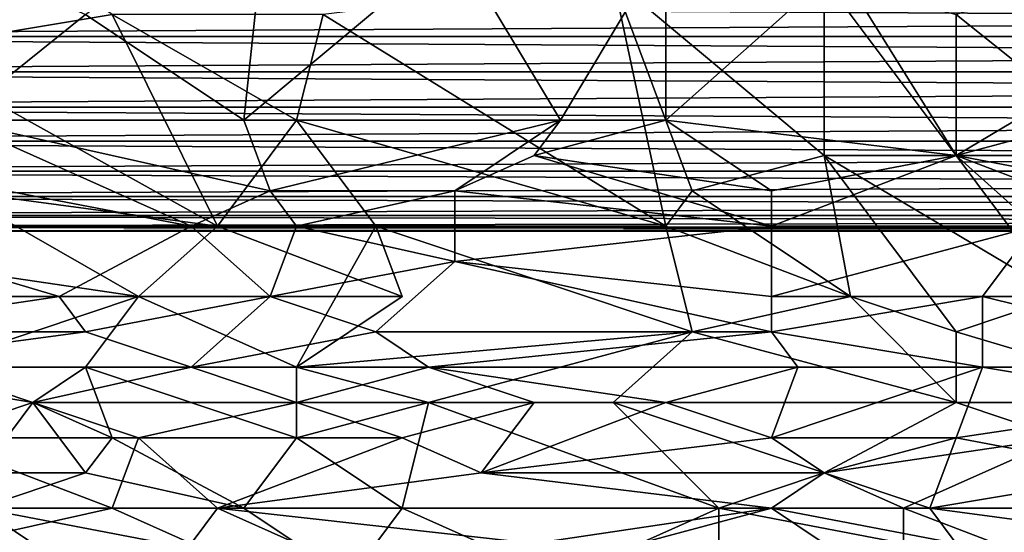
# Model space of a CAD drawing. Extents: x -0.3 to 0.3, y -0.266 to 0.266.
# Tile 40 of 256: x -0.11 to -0.061, y -0.235 to -0.21. Entities that reach past the tile are written whole.
import ezdxf

# ---------------------------------------------------------------- set-up
doc = ezdxf.new("R2010")
doc.units = 0

msp = doc.modelspace()

# ---------------------------------------------------------------- linework, layer by layer
for points in [[(-0.099061, -0.214602, 0.711735), (-0.10699, -0.209295, 0.711696), (-0.09774, -0.202219, 0.711742)], [(-0.08849, -0.205757, 0.711719), (-0.099061, -0.214602, 0.711735), (-0.09774, -0.202219, 0.711742)], [(-0.11624, -0.211064, 0.773803), (-0.105668, -0.209295, 0.773203), (-0.113597, -0.203988, 0.77369)], [(-0.113597, -0.214602, 0.711689), (-0.114918, -0.205757, 0.711677), (-0.10699, -0.209295, 0.711696)], [(-0.083205, -0.214602, 0.711723), (-0.099061, -0.214602, 0.711735), (-0.08849, -0.205757, 0.711719)], [(-0.083205, -0.214602, 0.711723), (-0.08849, -0.205757, 0.711719), (-0.077919, -0.205757, 0.711693)], [(-0.083205, -0.214602, 0.711723), (-0.077919, -0.205757, 0.711693), (-0.077919, -0.214602, 0.71171)], [(-0.080562, -0.207526, 0.772024), (-0.06999, -0.216371, 0.771722), (-0.06999, -0.205757, 0.771675)], [(-0.077919, -0.214602, 0.71171), (-0.077919, -0.205757, 0.711693), (-0.06999, -0.207526, 0.711675)], [(-0.063383, -0.216371, 0.771591), (-0.051491, -0.209295, 0.771349), (-0.06999, -0.205757, 0.771675)], [(-0.06999, -0.216371, 0.771722), (-0.063383, -0.216371, 0.771591), (-0.06999, -0.205757, 0.771675)], [(-0.063383, -0.209295, 0.711653), (-0.054134, -0.205757, 0.711669), (-0.056776, -0.214602, 0.711684)], [(-0.077919, -0.219909, 0.771885), (-0.080562, -0.207526, 0.772024), (-0.095097, -0.209295, 0.772656)], [(-0.077919, -0.219909, 0.771885), (-0.076598, -0.21814, 0.771876), (-0.080562, -0.207526, 0.772024)], [(-0.076598, -0.21814, 0.771876), (-0.06999, -0.216371, 0.771722), (-0.080562, -0.207526, 0.772024)], [(-0.077919, -0.214602, 0.71171), (-0.06999, -0.207526, 0.711675), (-0.063383, -0.216371, 0.711702)], [(-0.063383, -0.216371, 0.711702), (-0.06999, -0.207526, 0.711675), (-0.063383, -0.209295, 0.711653)], [(-0.154912, -0.210394, 0.317799), (0.145, -0.210394, 0.317799), (0.144959, -0.208704, 0.317208)], [(-0.154912, -0.210394, 0.317799), (0.144959, -0.208704, 0.317208), (-0.154871, -0.208704, 0.317208)], [(-0.154871, -0.208704, 0.302792), (0.145, -0.210394, 0.302201), (-0.154912, -0.210394, 0.302201)], [(-0.154871, -0.208704, 0.302792), (0.144959, -0.208704, 0.302792), (0.145, -0.210394, 0.302201)], [(-0.100383, -0.219909, 0.772725), (-0.105668, -0.209295, 0.773203), (-0.11624, -0.211064, 0.773803)], [(-0.099061, -0.214602, 0.711735), (-0.113597, -0.214602, 0.711689), (-0.10699, -0.209295, 0.711696)], [(-0.096419, -0.214602, 0.772682), (-0.095097, -0.209295, 0.772656), (-0.105668, -0.209295, 0.773203)], [(-0.100383, -0.219909, 0.772725), (-0.096419, -0.214602, 0.772682), (-0.105668, -0.209295, 0.773203)], [(-0.096419, -0.214602, 0.772682), (-0.077919, -0.219909, 0.771885), (-0.095097, -0.209295, 0.772656)], [(-0.063383, -0.216371, 0.771591), (-0.051491, -0.216371, 0.771376), (-0.051491, -0.209295, 0.771349)], [(-0.063383, -0.216371, 0.711702), (-0.063383, -0.209295, 0.711653), (-0.056776, -0.214602, 0.711684)], [(-0.154956, -0.212174, 0.318), (0.145044, -0.212174, 0.318), (0.145, -0.210394, 0.317799)], [(-0.154956, -0.212174, 0.318), (0.145, -0.210394, 0.317799), (-0.154912, -0.210394, 0.317799)], [(-0.154912, -0.210394, 0.302201), (0.145044, -0.212174, 0.302), (-0.154956, -0.212174, 0.302)], [(-0.154912, -0.210394, 0.302201), (0.145, -0.210394, 0.302201), (0.145044, -0.212174, 0.302)], [(-0.113597, -0.21814, 0.773452), (-0.100383, -0.219909, 0.772725), (-0.11624, -0.211064, 0.773803)], [(-0.155, -0.213953, 0.317799), (0.145088, -0.213953, 0.317799), (0.145044, -0.212174, 0.318)], [(-0.155, -0.213953, 0.317799), (0.145044, -0.212174, 0.318), (-0.154956, -0.212174, 0.318)], [(-0.154956, -0.212174, 0.302), (0.145088, -0.213953, 0.302201), (-0.155, -0.213953, 0.302201)], [(-0.154956, -0.212174, 0.302), (0.145044, -0.212174, 0.302), (0.145088, -0.213953, 0.302201)], [(-0.155041, -0.215644, 0.317208), (0.145129, -0.215644, 0.317208), (0.145088, -0.213953, 0.317799)], [(-0.155041, -0.215644, 0.317208), (0.145088, -0.213953, 0.317799), (-0.155, -0.213953, 0.317799)], [(-0.155, -0.213953, 0.302201), (0.145129, -0.215644, 0.302792), (-0.155041, -0.215644, 0.302792)], [(-0.155, -0.213953, 0.302201), (0.145088, -0.213953, 0.302201), (0.145129, -0.215644, 0.302792)], [(-0.120204, -0.216371, 0.711696), (-0.113597, -0.214602, 0.711689), (-0.101704, -0.219909, 0.711857)], [(-0.09774, -0.21814, 0.711794), (-0.113597, -0.214602, 0.711689), (-0.099061, -0.214602, 0.711735)], [(-0.101704, -0.219909, 0.711857), (-0.113597, -0.214602, 0.711689), (-0.09774, -0.21814, 0.711794)], [(-0.092454, -0.219909, 0.772397), (-0.096419, -0.214602, 0.772682), (-0.100383, -0.219909, 0.772725)], [(-0.09774, -0.21814, 0.711794), (-0.099061, -0.214602, 0.711735), (-0.083205, -0.214602, 0.711723)], [(-0.08849, -0.21814, 0.711789), (-0.09774, -0.21814, 0.711794), (-0.083205, -0.214602, 0.711723)], [(-0.092454, -0.219909, 0.772397), (-0.077919, -0.219909, 0.771885), (-0.096419, -0.214602, 0.772682)], [(-0.08849, -0.21814, 0.711789), (-0.083205, -0.214602, 0.711723), (-0.084526, -0.216371, 0.711742)], [(-0.084526, -0.216371, 0.711742), (-0.083205, -0.214602, 0.711723), (-0.077919, -0.214602, 0.71171)], [(-0.084526, -0.216371, 0.711742), (-0.077919, -0.214602, 0.71171), (-0.072633, -0.21814, 0.711775)], [(-0.072633, -0.21814, 0.711775), (-0.077919, -0.214602, 0.71171), (-0.063383, -0.216371, 0.711702)], [(-0.063383, -0.216371, 0.711702), (-0.056776, -0.214602, 0.711684), (-0.054134, -0.21814, 0.711767)], [(-0.155078, -0.21716, 0.316255), (0.145166, -0.21716, 0.316255), (0.145129, -0.215644, 0.317208)], [(-0.155078, -0.21716, 0.316255), (0.145129, -0.215644, 0.317208), (-0.155041, -0.215644, 0.317208)], [(-0.155041, -0.215644, 0.302792), (0.145166, -0.21716, 0.303745), (-0.155078, -0.21716, 0.303745)], [(-0.155041, -0.215644, 0.302792), (0.145129, -0.215644, 0.302792), (0.145166, -0.21716, 0.303745)], [(-0.120204, -0.219909, 0.711815), (-0.120204, -0.216371, 0.711696), (-0.101704, -0.219909, 0.711857)], [(-0.08849, -0.21814, 0.711789), (-0.084526, -0.216371, 0.711742), (-0.072633, -0.219909, 0.711851)], [(-0.072633, -0.219909, 0.711851), (-0.084526, -0.216371, 0.711742), (-0.072633, -0.21814, 0.711775)], [(-0.068669, -0.223447, 0.771583), (-0.06999, -0.216371, 0.771722), (-0.076598, -0.21814, 0.771876)], [(-0.072633, -0.219909, 0.711851), (-0.063383, -0.216371, 0.711702), (-0.059419, -0.219909, 0.711831)], [(-0.072633, -0.219909, 0.711851), (-0.072633, -0.21814, 0.711775), (-0.063383, -0.216371, 0.711702)], [(-0.058098, -0.223447, 0.771396), (-0.063383, -0.216371, 0.771591), (-0.06999, -0.216371, 0.771722)], [(-0.063383, -0.225216, 0.771442), (-0.058098, -0.223447, 0.771396), (-0.06999, -0.216371, 0.771722)], [(-0.068669, -0.223447, 0.771583), (-0.063383, -0.225216, 0.771442), (-0.06999, -0.216371, 0.771722)], [(-0.054134, -0.219909, 0.771396), (-0.051491, -0.216371, 0.771376), (-0.063383, -0.216371, 0.771591)], [(-0.058098, -0.223447, 0.771396), (-0.054134, -0.219909, 0.771396), (-0.063383, -0.216371, 0.771591)], [(-0.059419, -0.219909, 0.711831), (-0.063383, -0.216371, 0.711702), (-0.054134, -0.21814, 0.711767)], [(-0.155109, -0.218427, 0.314988), (0.145197, -0.218427, 0.314988), (0.145166, -0.21716, 0.316255)], [(-0.155109, -0.218427, 0.314988), (0.145166, -0.21716, 0.316255), (-0.155078, -0.21716, 0.316255)], [(-0.155078, -0.21716, 0.303745), (0.145197, -0.218427, 0.305012), (-0.155109, -0.218427, 0.305012)], [(-0.155078, -0.21716, 0.303745), (0.145166, -0.21716, 0.303745), (0.145197, -0.218427, 0.305012)], [(-0.155133, -0.219379, 0.313471), (0.145221, -0.219379, 0.313471), (0.145197, -0.218427, 0.314988)], [(-0.155133, -0.219379, 0.313471), (0.145197, -0.218427, 0.314988), (-0.155109, -0.218427, 0.314988)], [(-0.155109, -0.218427, 0.305012), (0.145221, -0.219379, 0.306529), (-0.155133, -0.219379, 0.306529)], [(-0.155109, -0.218427, 0.305012), (0.145197, -0.218427, 0.305012), (0.145221, -0.219379, 0.306529)], [(-0.11624, -0.221678, 0.773376), (-0.104347, -0.223447, 0.772725), (-0.113597, -0.21814, 0.773452)], [(-0.104347, -0.223447, 0.772725), (-0.100383, -0.219909, 0.772725), (-0.113597, -0.21814, 0.773452)], [(-0.101704, -0.219909, 0.711857), (-0.09774, -0.21814, 0.711794), (-0.096419, -0.219909, 0.711872)], [(-0.096419, -0.219909, 0.711872), (-0.09774, -0.21814, 0.711794), (-0.08849, -0.21814, 0.711789)], [(-0.08849, -0.221678, 0.711955), (-0.096419, -0.219909, 0.711872), (-0.08849, -0.21814, 0.711789)], [(-0.08849, -0.221678, 0.711955), (-0.08849, -0.21814, 0.711789), (-0.072633, -0.219909, 0.711851)], [(-0.077919, -0.219909, 0.771885), (-0.068669, -0.223447, 0.771583), (-0.076598, -0.21814, 0.771876)], [(-0.155147, -0.219971, 0.31178), (0.145235, -0.219971, 0.31178), (0.145221, -0.219379, 0.313471)], [(-0.155147, -0.219971, 0.31178), (0.145221, -0.219379, 0.313471), (-0.155133, -0.219379, 0.313471)], [(-0.155133, -0.219379, 0.306529), (0.145235, -0.219971, 0.30822), (-0.155147, -0.219971, 0.30822)], [(-0.155133, -0.219379, 0.306529), (0.145221, -0.219379, 0.306529), (0.145235, -0.219971, 0.30822)], [(-0.155152, -0.220171, 0.31), (0.14524, -0.220171, 0.31), (0.145235, -0.219971, 0.31178)], [(-0.155152, -0.220171, 0.31), (0.145235, -0.219971, 0.31178), (-0.155147, -0.219971, 0.31178)], [(-0.155147, -0.219971, 0.30822), (0.14524, -0.220171, 0.31), (-0.155152, -0.220171, 0.31)], [(-0.155147, -0.219971, 0.30822), (0.145235, -0.219971, 0.30822), (0.14524, -0.220171, 0.31)], [(-0.120204, -0.219909, 0.711815), (-0.101704, -0.219909, 0.711857), (-0.108311, -0.223447, 0.712058)], [(-0.120204, -0.219909, 0.711815), (-0.108311, -0.223447, 0.712058), (-0.118882, -0.223447, 0.712042)], [(-0.108311, -0.223447, 0.712058), (-0.101704, -0.219909, 0.711857), (-0.09774, -0.223447, 0.712081)], [(-0.104347, -0.223447, 0.772725), (-0.091133, -0.223447, 0.772212), (-0.100383, -0.219909, 0.772725)], [(-0.101704, -0.219909, 0.711857), (-0.096419, -0.219909, 0.711872), (-0.09774, -0.223447, 0.712081)], [(-0.091133, -0.223447, 0.772212), (-0.092454, -0.219909, 0.772397), (-0.100383, -0.219909, 0.772725)], [(-0.09774, -0.223447, 0.712081), (-0.096419, -0.219909, 0.711872), (-0.08849, -0.221678, 0.711955)], [(-0.096419, -0.226985, 0.772193), (-0.076598, -0.225216, 0.771691), (-0.092454, -0.219909, 0.772397)], [(-0.096419, -0.226985, 0.772193), (-0.092454, -0.219909, 0.772397), (-0.091133, -0.223447, 0.772212)], [(-0.076598, -0.225216, 0.771691), (-0.077919, -0.219909, 0.771885), (-0.092454, -0.219909, 0.772397)], [(-0.08849, -0.221678, 0.711955), (-0.072633, -0.219909, 0.711851), (-0.072633, -0.223447, 0.712072)], [(-0.076598, -0.225216, 0.771691), (-0.068669, -0.223447, 0.771583), (-0.077919, -0.219909, 0.771885)], [(-0.072633, -0.223447, 0.712072), (-0.072633, -0.219909, 0.711851), (-0.059419, -0.219909, 0.711831)], [(-0.072633, -0.223447, 0.712072), (-0.059419, -0.219909, 0.711831), (-0.062062, -0.223447, 0.712066)], [(-0.062062, -0.223447, 0.712066), (-0.059419, -0.219909, 0.711831), (-0.046205, -0.223447, 0.712129)], [(-0.114918, -0.226985, 0.772883), (-0.104347, -0.223447, 0.772725), (-0.11624, -0.221678, 0.773376)], [(-0.092454, -0.225216, 0.712233), (-0.09774, -0.223447, 0.712081), (-0.08849, -0.221678, 0.711955)], [(-0.092454, -0.225216, 0.712233), (-0.08849, -0.221678, 0.711955), (-0.072633, -0.225216, 0.712246)], [(-0.072633, -0.225216, 0.712246), (-0.08849, -0.221678, 0.711955), (-0.072633, -0.223447, 0.712072)], [(-0.120204, -0.225216, 0.712199), (-0.108311, -0.223447, 0.712058), (-0.10699, -0.225216, 0.712214)], [(-0.120204, -0.225216, 0.712199), (-0.118882, -0.223447, 0.712042), (-0.108311, -0.223447, 0.712058)], [(-0.114918, -0.226985, 0.772883), (-0.10699, -0.226985, 0.772584), (-0.104347, -0.223447, 0.772725)], [(-0.10699, -0.225216, 0.712214), (-0.108311, -0.223447, 0.712058), (-0.09774, -0.223447, 0.712081)], [(-0.096419, -0.226985, 0.772193), (-0.104347, -0.223447, 0.772725), (-0.10699, -0.226985, 0.772584)], [(-0.101704, -0.226985, 0.712422), (-0.10699, -0.225216, 0.712214), (-0.09774, -0.223447, 0.712081)], [(-0.096419, -0.226985, 0.772193), (-0.091133, -0.223447, 0.772212), (-0.104347, -0.223447, 0.772725)], [(-0.101704, -0.226985, 0.712422), (-0.09774, -0.223447, 0.712081), (-0.092454, -0.225216, 0.712233)], [(-0.063383, -0.228752, 0.771242), (-0.068669, -0.223447, 0.771583), (-0.076598, -0.225216, 0.771691)], [(-0.072633, -0.225216, 0.712246), (-0.072633, -0.223447, 0.712072), (-0.062062, -0.223447, 0.712066)], [(-0.062062, -0.226985, 0.712452), (-0.072633, -0.225216, 0.712246), (-0.062062, -0.223447, 0.712066)], [(-0.063383, -0.228752, 0.771242), (-0.063383, -0.225216, 0.771442), (-0.068669, -0.223447, 0.771583)], [(-0.051491, -0.228754, 0.771065), (-0.058098, -0.223447, 0.771396), (-0.063383, -0.225216, 0.771442)], [(-0.047527, -0.226985, 0.71251), (-0.062062, -0.223447, 0.712066), (-0.046205, -0.223447, 0.712129)], [(-0.062062, -0.226985, 0.712452), (-0.062062, -0.223447, 0.712066), (-0.047527, -0.226985, 0.71251)], [(-0.120204, -0.226985, 0.712398), (-0.120204, -0.225216, 0.712199), (-0.10699, -0.225216, 0.712214)], [(-0.120204, -0.226985, 0.712398), (-0.10699, -0.225216, 0.712214), (-0.101704, -0.226985, 0.712422)], [(-0.101704, -0.226985, 0.712422), (-0.092454, -0.225216, 0.712233), (-0.089812, -0.226985, 0.712432)], [(-0.089812, -0.228754, 0.771821), (-0.076598, -0.225216, 0.771691), (-0.096419, -0.226985, 0.772193)], [(-0.089812, -0.226985, 0.712432), (-0.092454, -0.225216, 0.712233), (-0.072633, -0.225216, 0.712246)], [(-0.089812, -0.226985, 0.712432), (-0.072633, -0.225216, 0.712246), (-0.071312, -0.226985, 0.71246)], [(-0.080562, -0.228754, 0.771569), (-0.076598, -0.225216, 0.771691), (-0.089812, -0.228754, 0.771821)], [(-0.080562, -0.228754, 0.771569), (-0.063383, -0.228752, 0.771242), (-0.076598, -0.225216, 0.771691)], [(-0.071312, -0.226985, 0.71246), (-0.072633, -0.225216, 0.712246), (-0.062062, -0.226985, 0.712452)], [(-0.063383, -0.225216, 0.771442), (-0.063383, -0.228752, 0.771242), (-0.051491, -0.228754, 0.771065)], [(-0.109633, -0.228754, 0.712658), (-0.120204, -0.226985, 0.712398), (-0.101704, -0.226985, 0.712422)], [(-0.114918, -0.230523, 0.712945), (-0.120204, -0.226985, 0.712398), (-0.109633, -0.228754, 0.712658)], [(-0.109633, -0.228754, 0.772511), (-0.10699, -0.226985, 0.772584), (-0.114918, -0.226985, 0.772883)], [(-0.112275, -0.232293, 0.77213), (-0.109633, -0.228754, 0.772511), (-0.114918, -0.226985, 0.772883)], [(-0.109633, -0.228754, 0.712658), (-0.101704, -0.226985, 0.712422), (-0.096419, -0.228754, 0.712678)], [(-0.105668, -0.230523, 0.772163), (-0.10699, -0.226985, 0.772584), (-0.109633, -0.228754, 0.772511)], [(-0.096419, -0.230523, 0.771858), (-0.096419, -0.226985, 0.772193), (-0.10699, -0.226985, 0.772584)], [(-0.105668, -0.230523, 0.772163), (-0.096419, -0.230523, 0.771858), (-0.10699, -0.226985, 0.772584)], [(-0.096419, -0.228754, 0.712678), (-0.101704, -0.226985, 0.712422), (-0.089812, -0.226985, 0.712432)], [(-0.096419, -0.228754, 0.712678), (-0.089812, -0.226985, 0.712432), (-0.084526, -0.228754, 0.712696)], [(-0.096419, -0.230523, 0.771858), (-0.089812, -0.228754, 0.771821), (-0.096419, -0.226985, 0.772193)], [(-0.084526, -0.228754, 0.712696), (-0.089812, -0.226985, 0.712432), (-0.077919, -0.228754, 0.712704)], [(-0.077919, -0.228754, 0.712704), (-0.089812, -0.226985, 0.712432), (-0.071312, -0.226985, 0.71246)], [(-0.077919, -0.228754, 0.712704), (-0.071312, -0.226985, 0.71246), (-0.072633, -0.230523, 0.713027)], [(-0.072633, -0.230523, 0.713027), (-0.062062, -0.226985, 0.712452), (-0.063383, -0.230523, 0.713032)], [(-0.072633, -0.230523, 0.713027), (-0.071312, -0.226985, 0.71246), (-0.062062, -0.226985, 0.712452)], [(-0.063383, -0.230523, 0.713032), (-0.062062, -0.226985, 0.712452), (-0.051491, -0.228754, 0.712756)], [(-0.051491, -0.228754, 0.712756), (-0.062062, -0.226985, 0.712452), (-0.047527, -0.226985, 0.71251)], [(-0.104347, -0.230523, 0.712954), (-0.114918, -0.230523, 0.712945), (-0.109633, -0.228754, 0.712658)], [(-0.112275, -0.232293, 0.77213), (-0.10699, -0.232293, 0.771978), (-0.109633, -0.228754, 0.772511)], [(-0.104347, -0.230523, 0.712954), (-0.109633, -0.228754, 0.712658), (-0.096419, -0.228754, 0.712678)], [(-0.10699, -0.232293, 0.771978), (-0.105668, -0.230523, 0.772163), (-0.109633, -0.228754, 0.772511)], [(-0.104347, -0.230523, 0.712954), (-0.096419, -0.228754, 0.712678), (-0.091133, -0.230523, 0.712973)], [(-0.091133, -0.230523, 0.712973), (-0.096419, -0.228754, 0.712678), (-0.084526, -0.228754, 0.712696)], [(-0.091133, -0.234062, 0.771273), (-0.089812, -0.228754, 0.771821), (-0.096419, -0.230523, 0.771858)], [(-0.091133, -0.230523, 0.712973), (-0.084526, -0.228754, 0.712696), (-0.087169, -0.232293, 0.713324)], [(-0.089812, -0.228754, 0.771821), (-0.091133, -0.234062, 0.771273), (-0.075276, -0.234062, 0.77092)], [(-0.089812, -0.228754, 0.771821), (-0.075276, -0.234062, 0.77092), (-0.080562, -0.228754, 0.771569)], [(-0.087169, -0.232293, 0.713324), (-0.077919, -0.228754, 0.712704), (-0.072633, -0.230523, 0.713027)], [(-0.087169, -0.232293, 0.713324), (-0.084526, -0.228754, 0.712696), (-0.077919, -0.228754, 0.712704)], [(-0.063383, -0.228752, 0.771242), (-0.080562, -0.228754, 0.771569), (-0.06999, -0.232293, 0.771043)], [(-0.06999, -0.232293, 0.771043), (-0.080562, -0.228754, 0.771569), (-0.075276, -0.234062, 0.77092)], [(-0.06999, -0.232293, 0.771043), (-0.058098, -0.230523, 0.771031), (-0.063383, -0.228752, 0.771242)], [(-0.058098, -0.230523, 0.771031), (-0.051491, -0.228754, 0.771065), (-0.063383, -0.228752, 0.771242)], [(-0.063383, -0.230523, 0.713032), (-0.051491, -0.228754, 0.712756), (-0.054134, -0.232293, 0.713414)], [(-0.117561, -0.234062, 0.713698), (-0.114918, -0.230523, 0.712945), (-0.105668, -0.234062, 0.713667)], [(-0.114918, -0.230523, 0.712945), (-0.104347, -0.230523, 0.712954), (-0.105668, -0.234062, 0.713667)], [(-0.10699, -0.232293, 0.771978), (-0.099061, -0.234062, 0.771483), (-0.105668, -0.230523, 0.772163)], [(-0.099061, -0.234062, 0.771483), (-0.096419, -0.230523, 0.771858), (-0.105668, -0.230523, 0.772163)], [(-0.104347, -0.230523, 0.712954), (-0.100383, -0.234062, 0.713664), (-0.105668, -0.234062, 0.713667)], [(-0.091133, -0.230523, 0.712973), (-0.100383, -0.234062, 0.713664), (-0.104347, -0.230523, 0.712954)], [(-0.091133, -0.230523, 0.712973), (-0.087169, -0.232293, 0.713324), (-0.100383, -0.234062, 0.713664)], [(-0.099061, -0.234062, 0.771483), (-0.091133, -0.234062, 0.771273), (-0.096419, -0.230523, 0.771858)], [(-0.06999, -0.232293, 0.71338), (-0.087169, -0.232293, 0.713324), (-0.072633, -0.230523, 0.713027)], [(-0.06999, -0.232293, 0.71338), (-0.072633, -0.230523, 0.713027), (-0.063383, -0.230523, 0.713032)], [(-0.066026, -0.234062, 0.770779), (-0.058098, -0.230523, 0.771031), (-0.06999, -0.232293, 0.771043)], [(-0.06999, -0.232293, 0.71338), (-0.063383, -0.230523, 0.713032), (-0.064705, -0.234062, 0.713794)], [(-0.047527, -0.234062, 0.770511), (-0.058098, -0.230523, 0.771031), (-0.066026, -0.234062, 0.770779)], [(-0.063383, -0.230523, 0.713032), (-0.054134, -0.232293, 0.713414), (-0.064705, -0.234062, 0.713794)], [(-0.112275, -0.234062, 0.77184), (-0.10699, -0.232293, 0.771978), (-0.112275, -0.232293, 0.77213)], [(-0.112275, -0.234062, 0.77184), (-0.099061, -0.234062, 0.771483), (-0.10699, -0.232293, 0.771978)], [(-0.100383, -0.234062, 0.713664), (-0.087169, -0.232293, 0.713324), (-0.072633, -0.234062, 0.71378)], [(-0.087169, -0.232293, 0.713324), (-0.06999, -0.232293, 0.71338), (-0.072633, -0.234062, 0.71378)], [(-0.075276, -0.234062, 0.77092), (-0.066026, -0.234062, 0.770779), (-0.06999, -0.232293, 0.771043)], [(-0.072633, -0.234062, 0.71378), (-0.06999, -0.232293, 0.71338), (-0.064705, -0.234062, 0.713794)], [(-0.064705, -0.234062, 0.713794), (-0.054134, -0.232293, 0.713414), (-0.044884, -0.234062, 0.713848)], [(-0.117561, -0.2376, 0.771215), (-0.10699, -0.2376, 0.771069), (-0.112275, -0.234062, 0.77184)], [(-0.113597, -0.235831, 0.714138), (-0.117561, -0.234062, 0.713698), (-0.105668, -0.234062, 0.713667)], [(-0.113597, -0.235831, 0.714138), (-0.105668, -0.234062, 0.713667), (-0.101704, -0.235831, 0.714134)], [(-0.093776, -0.2376, 0.77077), (-0.099061, -0.234062, 0.771483), (-0.112275, -0.234062, 0.77184)], [(-0.093776, -0.2376, 0.77077), (-0.112275, -0.234062, 0.77184), (-0.10699, -0.2376, 0.771069)], [(-0.101704, -0.235831, 0.714134), (-0.105668, -0.234062, 0.713667), (-0.100383, -0.234062, 0.713664)], [(-0.101704, -0.235831, 0.714134), (-0.100383, -0.234062, 0.713664), (-0.096419, -0.235831, 0.714128)], [(-0.084526, -0.235831, 0.714183), (-0.100383, -0.234062, 0.713664), (-0.072633, -0.234062, 0.71378)], [(-0.096419, -0.235831, 0.714128), (-0.100383, -0.234062, 0.713664), (-0.084526, -0.235831, 0.714183)], [(-0.093776, -0.2376, 0.77077), (-0.091133, -0.234062, 0.771273), (-0.099061, -0.234062, 0.771483)], [(-0.093776, -0.2376, 0.77077), (-0.083205, -0.2376, 0.770537), (-0.091133, -0.234062, 0.771273)], [(-0.083205, -0.2376, 0.770537), (-0.075276, -0.234062, 0.77092), (-0.091133, -0.234062, 0.771273)], [(-0.084526, -0.235831, 0.714183), (-0.072633, -0.234062, 0.71378), (-0.07924, -0.235831, 0.714214)], [(-0.083205, -0.2376, 0.770537), (-0.075276, -0.2376, 0.770387), (-0.075276, -0.234062, 0.77092)], [(-0.07924, -0.235831, 0.714214), (-0.072633, -0.234062, 0.71378), (-0.067348, -0.2376, 0.714784)], [(-0.066026, -0.235831, 0.770543), (-0.066026, -0.234062, 0.770779), (-0.075276, -0.234062, 0.77092)], [(-0.075276, -0.2376, 0.770387), (-0.066026, -0.235831, 0.770543), (-0.075276, -0.234062, 0.77092)], [(-0.063383, -0.235831, 0.714276), (-0.072633, -0.234062, 0.71378), (-0.064705, -0.234062, 0.713794)], [(-0.067348, -0.2376, 0.714784), (-0.072633, -0.234062, 0.71378), (-0.063383, -0.235831, 0.714276)], [(-0.056776, -0.2376, 0.77013), (-0.047527, -0.234062, 0.770511), (-0.066026, -0.234062, 0.770779)], [(-0.066026, -0.235831, 0.770543), (-0.056776, -0.2376, 0.77013), (-0.066026, -0.234062, 0.770779)], [(-0.051491, -0.235831, 0.714292), (-0.064705, -0.234062, 0.713794), (-0.044884, -0.234062, 0.713848)], [(-0.063383, -0.235831, 0.714276), (-0.064705, -0.234062, 0.713794), (-0.051491, -0.235831, 0.714292)]]:
    msp.add_3dface(points)

doc.saveas('drawing.dxf')
